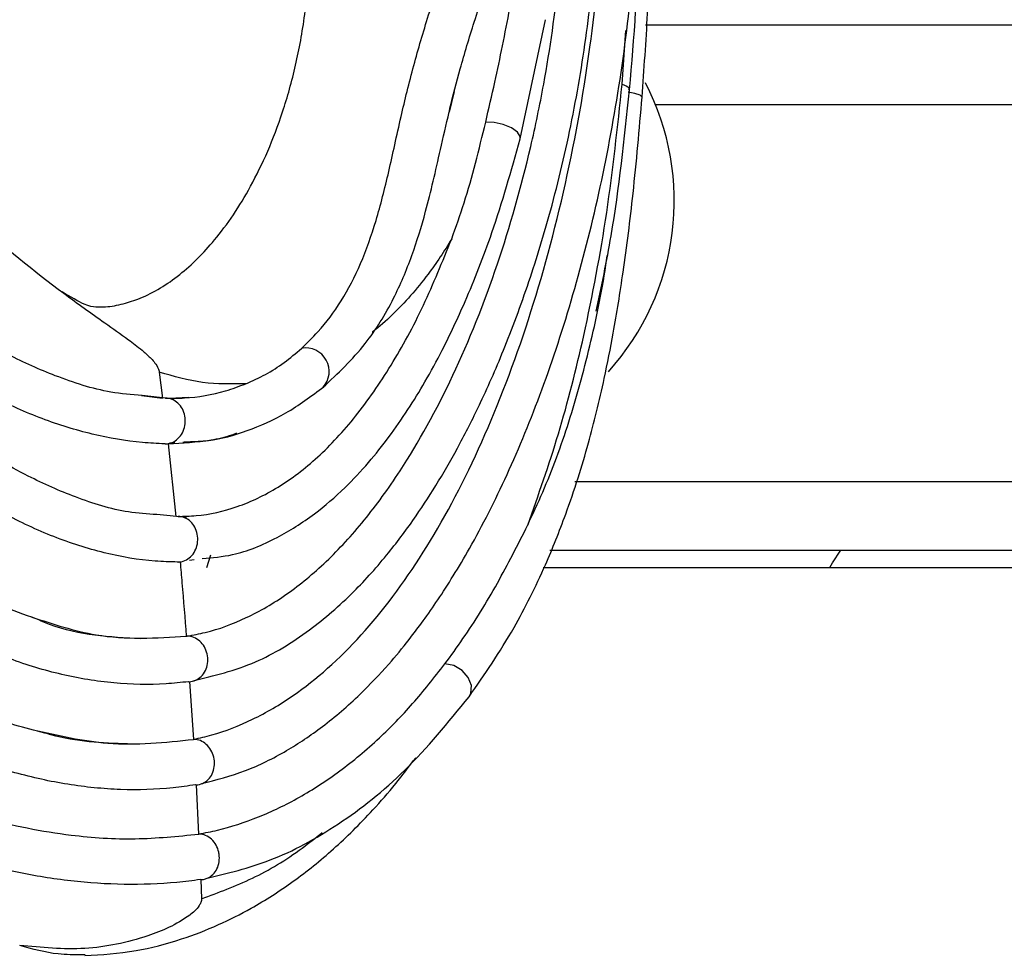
# Model space of a CAD drawing. Header units: millimetres. Extents: x 65 to 121, y 64 to 185.
# Tile 82 of 175: x 79.56 to 81.72, y 124.56 to 126.61. Entities that reach past the tile are written whole.
import ezdxf

# ---------------------------------------------------------------- set-up
doc = ezdxf.new("R2010")
doc.units = ezdxf.units.MM

msp = doc.modelspace()

# ---------------------------------------------------------------- linework, layer by layer
at = {"color": 7, "linetype": 'Continuous', "lineweight": 25}
for p, q in [((80.65655, 126.34782), (80.71195, 126.60868)), ((80.93066, 126.5978), (87.67864, 126.5978)), ((80.51207, 126.45147), (80.50072, 126.40661)), ((80.95224, 126.4228), (87.66758, 126.4228)), ((79.86626, 125.83705), (79.87346, 125.78043)), ((79.82692, 125.78603), (79.87346, 125.78043)), ((79.8983, 125.77792), (79.82838, 125.78587)), ((79.87989, 125.7802), (79.87994, 125.7802)), ((79.93078, 125.78152), (79.88806, 125.77943)), ((79.88542, 125.68005), (79.90229, 125.52148)), ((79.88868, 125.68234), (79.90008, 125.68307)), ((79.92573, 125.51928), (79.86068, 125.52539)), ((79.9072, 125.52144), (79.90721, 125.52144)), ((80.72136, 125.4478), (87.87426, 125.4478)), ((79.93258, 125.42588), (79.9429, 125.42719)), ((80.70691, 125.40983), (84.12064, 125.40983)), ((79.92534, 125.25895), (79.92745, 125.25929)), ((79.9309, 125.15955), (79.93021, 125.15955)), ((79.93262, 125.15986), (79.94092, 125.03324)), ((79.94092, 125.03324), (79.94181, 125.03343)), ((79.94621, 124.93385), (79.94576, 124.93385)), ((79.94669, 124.934), (79.95229, 124.82597)), ((79.95229, 124.82597), (79.95282, 124.82606)), ((79.95671, 124.72639), (79.95637, 124.7264)), ((79.95688, 124.72647), (79.95866, 124.68451)), ((79.70402, 124.5619), (79.69811, 124.56206))]:
    msp.add_line(p, q, dxfattribs=at)
at = {"color": 1, "linetype": 'Continuous', "lineweight": 25}
for p, q in [((80.87961, 126.46782), (80.88763, 126.58527)), ((80.77609, 125.5978), (87.82367, 125.5978)), ((79.9702, 125.40983), (79.97932, 125.43699))]:
    msp.add_line(p, q, dxfattribs=at)
at = {"color": 1, "linetype": 'Continuous', "lineweight": 25, "flags": 128}
for points in [[(80.9232, 126.43901), (80.9232, 126.43912), (80.91906, 126.44319), (80.90724, 126.44721), (80.89291, 126.45003)], [(80.65656, 126.34786), (80.65659, 126.35272), (80.6504, 126.36243), (80.63716, 126.37184), (80.61907, 126.37936), (80.59917, 126.38375), (80.58078, 126.38426)], [(81.33442, 125.40983), (81.3404, 125.41969), (81.35842, 125.4478)], [(80.54444, 125.12647), (80.5485, 125.13424), (80.54964, 125.15106), (80.54274, 125.16879), (80.52902, 125.18431), (80.51091, 125.19484), (80.49162, 125.19853)]]:
    msp.add_lwpolyline(points, dxfattribs=at)
at = {"color": 7, "linetype": 'Continuous', "lineweight": 25}
for centre, radius, start, end in [((80.4367, 126.21233), 0.55698, 317.80144, 27.59775), ((84.12246, 128.60428), 7.69444, 204.529547, 261.024879)]:
    msp.add_arc(centre, radius, start, end, dxfattribs=at)
at = {"color": 1, "linetype": 'Continuous', "lineweight": 25}
msp.add_arc((80.18672, 125.83867), 0.05141, 317.6424, 100.08155, dxfattribs=at)
at = {"color": 7, "linetype": 'Continuous', "lineweight": 25}
for points, knots in [([(80.9232, 126.43901), (80.92753, 126.49998), (80.93554, 126.61266), (80.94176, 126.76995), (80.94414, 126.89856), (80.94375, 127.00261), (80.94162, 127.09147), (80.93528, 127.23107), (80.92038, 127.38533), (80.89008, 127.54988), (80.85734, 127.67296), (80.81489, 127.78432), (80.76498, 127.87809), (80.70872, 127.95263), (80.65365, 128.00219), (80.60099, 128.03327), (80.54757, 128.05229), (80.49011, 128.05764), (80.42736, 128.04597), (80.36232, 128.01326), (80.29248, 127.95363), (80.25112, 127.88491), (80.22937, 127.84877)], [0, 0, 0, 0, 0.06989149, 0.12918998, 0.17766031, 0.21527668, 0.2473188, 0.27923941, 0.37635284, 0.42932421, 0.48547759, 0.54062412, 0.59284575, 0.64234761, 0.6905499, 0.72208484, 0.755648, 0.79957345, 0.84019174, 0.88665166, 0.94038806, 1, 1, 1, 1]), ([(79.95637, 124.7264), (79.93924, 124.72423), (79.88398, 124.71726), (79.78931, 124.71405), (79.67235, 124.72161), (79.55483, 124.74075), (79.43734, 124.77061), (79.32038, 124.81083), (79.22374, 124.85263), (79.12803, 124.90038), (79.03334, 124.95396), (78.92179, 125.02728), (78.81272, 125.10933), (78.70651, 125.19981), (78.60359, 125.29851), (78.5209, 125.38744), (78.4408, 125.48129), (78.36341, 125.58001), (78.27527, 125.706), (78.19237, 125.83938), (78.11494, 125.97965), (78.04332, 126.12651), (77.98884, 126.25416), (77.93823, 126.3853), (77.89149, 126.51974), (77.84141, 126.68565), (77.79721, 126.85555), (77.75847, 127.02873), (77.72423, 127.20417), (77.68561, 127.43016), (77.65148, 127.65188), (77.61757, 127.86771), (77.58682, 127.96425), (77.57148, 128.0124)], [0, 0, 0, 0, 0.0151888, 0.0489655, 0.0827411, 0.116515, 0.1502879, 0.1840599, 0.2178312, 0.2347128, 0.2684832, 0.3022533, 0.3360234, 0.3697931, 0.4035628, 0.4373329, 0.4542142, 0.4879846, 0.5217552, 0.5555258, 0.5892964, 0.6230672, 0.6568379, 0.6737195, 0.7074886, 0.7412568, 0.7750239, 0.8087892, 0.8425528, 0.876315, 0.9379361, 0.9690463, 1, 1, 1, 1]), ([(79.94576, 124.93385), (79.92927, 124.93149), (79.87503, 124.92373), (79.80081, 124.92178), (79.70455, 124.92812), (79.60796, 124.94374), (79.51165, 124.97068), (79.41601, 125.00566), (79.32121, 125.04845), (79.22807, 125.10106), (79.13652, 125.16053), (79.06464, 125.21348), (78.97687, 125.28604), (78.89129, 125.36486), (78.80896, 125.45144), (78.72938, 125.54361), (78.66801, 125.62178), (78.59448, 125.72474), (78.52421, 125.83282), (78.45868, 125.94745), (78.397, 126.06676), (78.33926, 126.19063), (78.28711, 126.32021), (78.2394, 126.45379), (78.20488, 126.5638), (78.16659, 126.70494), (78.13315, 126.84954), (78.10689, 126.9986), (78.08659, 127.15081), (78.07302, 127.30639), (78.06986, 127.47788), (78.0792, 127.62091), (78.09419, 127.72783), (78.11438, 127.81754), (78.14281, 127.90794), (78.17265, 127.96218), (78.18923, 127.99233)], [0, 0, 0, 0, 0.0167751, 0.0551896, 0.0743856, 0.112796, 0.1512036, 0.1703987, 0.2088035, 0.2472066, 0.2664013, 0.3048024, 0.323997, 0.3623971, 0.4007967, 0.4199911, 0.4583903, 0.4775848, 0.5159839, 0.5543833, 0.573578, 0.6119776, 0.6503777, 0.6695722, 0.7079732, 0.7271679, 0.7655697, 0.803975, 0.8231707, 0.8615885, 0.9000283, 0.9262199, 0.9457877, 0.9624863, 0.9791485, 1, 1, 1, 1]), ([(79.61588, 125.04707), (79.57189, 125.05853), (79.48812, 125.08036), (79.35144, 125.14104), (79.20656, 125.22554), (79.0553, 125.33989), (78.91653, 125.47005), (78.79584, 125.60563), (78.68756, 125.74751), (78.56946, 125.92757), (78.44339, 126.16396), (78.32677, 126.45185), (78.24587, 126.72805), (78.19321, 126.98133), (78.16649, 127.17745), (78.15411, 127.35557), (78.15247, 127.48718), (78.15986, 127.61154), (78.17381, 127.71788), (78.19874, 127.83271), (78.23326, 127.90063), (78.25087, 127.93528)], [0, 0, 0, 0, 0.0543698, 0.1035585, 0.167679, 0.2326566, 0.297491, 0.3539999, 0.4040625, 0.4606996, 0.5449176, 0.6322191, 0.7136961, 0.7699951, 0.8285727, 0.8599811, 0.8990659, 0.9217022, 0.9463163, 0.9726149, 1, 1, 1, 1]), ([(79.95866, 124.93647), (79.99072, 124.94464), (80.05305, 124.96053), (80.14164, 125.00466), (80.22566, 125.06058), (80.30043, 125.12479), (80.36336, 125.19085), (80.40911, 125.24604), (80.44473, 125.2933), (80.47701, 125.33959), (80.51084, 125.39218), (80.56281, 125.48019), (80.6299, 125.61197), (80.70617, 125.79785), (80.77372, 126.0043), (80.83057, 126.22692), (80.87507, 126.46238), (80.90592, 126.71017), (80.92028, 126.96974), (80.91393, 127.23216), (80.88713, 127.44448), (80.8512, 127.59826), (80.8184, 127.69846), (80.78188, 127.78025), (80.74869, 127.83648), (80.71352, 127.88197), (80.68601, 127.91322), (80.66531, 127.92466), (80.66082, 127.92714)], [0, 0, 0, 0, 0.0487718, 0.0947904, 0.1354741, 0.1793578, 0.213719, 0.2388081, 0.2567912, 0.2757359, 0.2964415, 0.3188925, 0.3742869, 0.4317384, 0.4909903, 0.5500222, 0.6090744, 0.6691583, 0.7305034, 0.7934066, 0.8543322, 0.8840586, 0.9130105, 0.9387668, 0.9606612, 0.9728847, 0.9941238, 1, 1, 1, 1]), ([(79.94181, 125.03343), (79.95484, 125.03641), (79.99781, 125.04625), (80.07074, 125.07464), (80.18139, 125.13908), (80.30916, 125.25242), (80.44642, 125.43529), (80.56829, 125.66264), (80.67192, 125.92926), (80.7546, 126.22606), (80.81133, 126.53342), (80.84033, 126.82544), (80.84502, 127.0784), (80.83144, 127.29775), (80.8054, 127.46577), (80.77193, 127.59343), (80.73828, 127.68564), (80.69716, 127.76394), (80.65178, 127.82264), (80.60462, 127.85649), (80.56699, 127.87575), (80.54516, 127.86955), (80.53885, 127.86776)], [0, 0, 0, 0, 0.02075208, 0.06845835, 0.11615986, 0.19907929, 0.28049072, 0.36189805, 0.44330349, 0.5246932, 0.60538424, 0.67676523, 0.73640681, 0.78523592, 0.83393148, 0.86115859, 0.88835824, 0.91584416, 0.94329958, 0.96686546, 0.99043041, 1, 1, 1, 1]), ([(79.94009, 125.16155), (79.98588, 125.17252), (80.07182, 125.1931), (80.18992, 125.26479), (80.28714, 125.34844), (80.36455, 125.43495), (80.4261, 125.51757), (80.478, 125.59792), (80.52525, 125.68088), (80.57411, 125.778), (80.62655, 125.89804), (80.67932, 126.04188), (80.73024, 126.21146), (80.77391, 126.39889), (80.80772, 126.60678), (80.82739, 126.82414), (80.82979, 127.05053), (80.81077, 127.27989), (80.77318, 127.46478), (80.72505, 127.60637), (80.67058, 127.71366), (80.60703, 127.78875), (80.56209, 127.81085), (80.54625, 127.81863)], [0, 0, 0, 0, 0.0757629, 0.1421982, 0.1984486, 0.2447872, 0.2827029, 0.3154969, 0.34808, 0.3814657, 0.4236028, 0.4726479, 0.5202007, 0.5768115, 0.6321136, 0.6883972, 0.7463984, 0.8056615, 0.8661255, 0.8986465, 0.9355823, 0.9772978, 1, 1, 1, 1]), ([(79.93021, 125.15955), (79.91379, 125.1578), (79.8598, 125.15202), (79.76702, 125.15428), (79.6526, 125.17288), (79.53884, 125.20728), (79.42663, 125.256), (79.27984, 125.33901), (79.13863, 125.44744), (79.00562, 125.57776), (78.91044, 125.68583), (78.7901, 125.84289), (78.68042, 126.01824), (78.5829, 126.20893), (78.51613, 126.35914), (78.44897, 126.53426), (78.38977, 126.72213), (78.34366, 126.91966), (78.31655, 127.10507), (78.31431, 127.25018), (78.32443, 127.33156), (78.32649, 127.34813)], [0, 0, 0, 0, 0.0218208, 0.0717529, 0.121692, 0.1714408, 0.2211847, 0.2709264, 0.3705635, 0.4202985, 0.4700328, 0.5197659, 0.6193512, 0.6690814, 0.7188118, 0.7685418, 0.8356374, 0.8892575, 0.9385371, 0.9874861, 1, 1, 1, 1]), ([(79.59645, 125.29705), (79.54553, 125.31538), (79.43992, 125.35338), (79.28646, 125.4522), (79.14536, 125.56866), (79.02534, 125.69199), (78.91849, 125.82232), (78.81596, 125.96899), (78.71192, 126.14567), (78.61727, 126.34073), (78.53379, 126.55128), (78.47558, 126.73328), (78.43524, 126.89739), (78.41022, 127.03333), (78.39353, 127.18079), (78.4021, 127.28664), (78.40644, 127.34023)], [0, 0, 0, 0, 0.0865873, 0.1795789, 0.2639202, 0.3394787, 0.4066849, 0.4780694, 0.5589729, 0.6493138, 0.7254374, 0.8093526, 0.8544571, 0.9016586, 0.9502105, 1, 1, 1, 1]), ([(79.86068, 125.52539), (79.83995, 125.52673), (79.78054, 125.53057), (79.68604, 125.56062), (79.56885, 125.61163), (79.45677, 125.6796), (79.3555, 125.75619), (79.28001, 125.82239), (79.22028, 125.88013), (79.16671, 125.93603), (79.10502, 126.00542), (79.03328, 126.09339), (78.94659, 126.21133), (78.85836, 126.3481), (78.76917, 126.50845), (78.68308, 126.6884), (78.61864, 126.86745), (78.5764, 127.03448), (78.57242, 127.13211), (78.57041, 127.18133)], [0, 0, 0, 0, 0.0366609, 0.1050743, 0.1671465, 0.2469459, 0.3106846, 0.358703, 0.3937176, 0.4292774, 0.4672739, 0.5216468, 0.5825687, 0.6603691, 0.730619, 0.8113538, 0.9019824, 0.9505836, 1, 1, 1, 1]), ([(79.90597, 125.42145), (79.88968, 125.42193), (79.83639, 125.42348), (79.74564, 125.43908), (79.63484, 125.47462), (79.52561, 125.52572), (79.41869, 125.59045), (79.31454, 125.66729), (79.21365, 125.75518), (79.11637, 125.85309), (79.02292, 125.95997), (78.90345, 126.11296), (78.79267, 126.28173), (78.69286, 126.4655), (78.6238, 126.61052), (78.5628, 126.76538), (78.52035, 126.90725), (78.49605, 127.0329), (78.48837, 127.11522), (78.48943, 127.16407), (78.48971, 127.17665)], [0, 0, 0, 0, 0.0262888, 0.0859812, 0.1456629, 0.2053351, 0.2650006, 0.3246595, 0.3843151, 0.443967, 0.5036155, 0.5632619, 0.6826704, 0.7423195, 0.8019745, 0.8616511, 0.9219544, 0.9552775, 0.9884807, 1, 1, 1, 1]), ([(79.92745, 125.25929), (79.94056, 125.26174), (79.98371, 125.26983), (80.05694, 125.2967), (80.1458, 125.34836), (80.23228, 125.4197), (80.31532, 125.5099), (80.41019, 125.64037), (80.51132, 125.82314), (80.60777, 126.06373), (80.67078, 126.28413), (80.71494, 126.49664), (80.74329, 126.69316), (80.75473, 126.90988), (80.75504, 127.05826), (80.74644, 127.13076), (80.74522, 127.1411)], [0, 0, 0, 0, 0.0306365, 0.1008126, 0.1709826, 0.2408192, 0.3106588, 0.3804969, 0.4933456, 0.6046111, 0.7086948, 0.7606137, 0.8467805, 0.9219164, 0.9888626, 1, 1, 1, 1]), ([(80.17772, 125.88928), (80.18982, 125.90102), (80.2212, 125.93147), (80.26582, 125.99152), (80.30841, 126.07288), (80.34173, 126.16739), (80.36891, 126.27427), (80.39302, 126.38823), (80.42141, 126.50459), (80.45568, 126.62102), (80.49594, 126.74179), (80.52011, 126.82661), (80.53232, 126.86944)], [0, 0, 0, 0, 0.0703177, 0.1823243, 0.2943592, 0.4063871, 0.5184295, 0.630557, 0.7247621, 0.8119942, 0.9050607, 1, 1, 1, 1]), ([(80.50077, 126.40682), (80.50138, 126.40945), (80.50826, 126.43927), (80.52548, 126.50482), (80.55667, 126.60818), (80.59726, 126.7307), (80.62048, 126.82122), (80.63286, 126.86948)], [0, 0, 0, 0, 0.0192111, 0.2175098, 0.4431568, 0.7031026, 1, 1, 1, 1]), ([(80.89568, 126.4552), (80.9056, 126.56993), (80.91751, 126.70787), (80.91239, 126.8467), (80.91153, 126.87005)], [0, 0, 0, 0, 0.8317716, 1, 1, 1, 1]), ([(79.82838, 125.78587), (79.80561, 125.78779), (79.74223, 125.79316), (79.64411, 125.82523), (79.5415, 125.87032), (79.45797, 125.91871), (79.39103, 125.96541), (79.3298, 126.01482), (79.26366, 126.07618), (79.1867, 126.16177), (79.10179, 126.27836), (79.0127, 126.43224), (78.92464, 126.63029), (78.85931, 126.76618), (78.82441, 126.83878)], [0, 0, 0, 0, 0.0565207, 0.1573269, 0.2435735, 0.3148871, 0.3716381, 0.4193795, 0.4796606, 0.5540726, 0.6422184, 0.7447953, 0.863653, 1, 1, 1, 1]), ([(79.87785, 125.68023), (79.86171, 125.681), (79.809, 125.68351), (79.73765, 125.69603), (79.64613, 125.72107), (79.57333, 125.74861), (79.48346, 125.79187), (79.41263, 125.83349), (79.32629, 125.8948), (79.25924, 125.9514), (79.17882, 126.03155), (79.11777, 126.10387), (79.04619, 126.20339), (78.97956, 126.31172), (78.90502, 126.45904), (78.8354, 126.62092), (78.78299, 126.7258), (78.7568, 126.7782)], [0, 0, 0, 0, 0.0362702, 0.118427, 0.1594786, 0.2416241, 0.2826747, 0.3648212, 0.4058737, 0.4880326, 0.5290868, 0.6112636, 0.6523183, 0.7344855, 0.8166296, 0.9083658, 1, 1, 1, 1]), ([(80.58078, 126.38426), (80.5875, 126.4134), (80.60011, 126.4681), (80.61776, 126.55137), (80.62833, 126.60585), (80.63362, 126.63313)], [0, 0, 0, 0, 0.3627395, 0.6807989, 1, 1, 1, 1]), ([(80.67288, 125.50255), (80.69611, 125.56801), (80.74256, 125.69892), (80.80054, 125.92921), (80.84919, 126.18522), (80.86946, 126.37351), (80.87961, 126.46782)], [0, 0, 0, 0, 0.2288296, 0.4575881, 0.7283225, 1, 1, 1, 1]), ([(80.82286, 125.97052), (80.83435, 126.02518), (80.86711, 126.18108), (80.88443, 126.34724), (80.89567, 126.45513)], [0, 0, 0, 0, 0.3506489, 1, 1, 1, 1]), ([(80.5444, 125.12641), (80.57813, 125.17531), (80.63873, 125.26317), (80.70716, 125.40153), (80.7522, 125.51337), (80.78281, 125.60343), (80.80508, 125.67841), (80.82406, 125.75112), (80.84243, 125.83095), (80.86247, 125.93217), (80.88388, 126.06626), (80.90568, 126.23764), (80.91704, 126.36827), (80.9232, 126.43911)], [0, 0, 0, 0, 0.1559221, 0.2801757, 0.3722693, 0.4350586, 0.4931551, 0.543415, 0.5961287, 0.6654088, 0.7556123, 0.8674541, 1, 1, 1, 1]), ([(80.22471, 125.80404), (80.25686, 125.8341), (80.31559, 125.88903), (80.37808, 125.99084), (80.41957, 126.08893), (80.44654, 126.17621), (80.46606, 126.25471), (80.48198, 126.32643), (80.49425, 126.37895), (80.50077, 126.40682)], [0, 0, 0, 0, 0.2254922, 0.4120023, 0.5662004, 0.7114661, 0.804072, 0.8960121, 1, 1, 1, 1]), ([(80.50641, 126.1291), (80.51571, 126.1551), (80.54462, 126.23594), (80.56616, 126.32431), (80.58078, 126.38426)], [0, 0, 0, 0, 0.3215464, 1, 1, 1, 1]), ([(79.96026, 125.42939), (79.98239, 125.43121), (80.0371, 125.43569), (80.11987, 125.4701), (80.20214, 125.52135), (80.26885, 125.57886), (80.32313, 125.63667), (80.36898, 125.69412), (80.41012, 125.75333), (80.44897, 125.8167), (80.49129, 125.89452), (80.54141, 126.00126), (80.60105, 126.15256), (80.63676, 126.2782), (80.65656, 126.34786)], [0, 0, 0, 0, 0.078776, 0.1946602, 0.2943785, 0.3777306, 0.4445993, 0.5050029, 0.5625097, 0.6173217, 0.6755231, 0.7578683, 0.86575, 1, 1, 1, 1]), ([(79.41379, 126.20962), (79.42982, 126.19565), (79.51016, 126.12562), (79.62076, 126.03448), (79.73428, 125.95406), (79.79158, 125.91365), (79.82467, 125.88859), (79.84623, 125.86938), (79.85901, 125.85547), (79.86513, 125.84287), (79.86596, 125.83857), (79.86626, 125.83705)], [0, 0, 0, 0, 0.1065362, 0.5340088, 0.7281572, 0.8391142, 0.9049628, 0.9448878, 0.9849882, 0.9947203, 1, 1, 1, 1]), ([(79.9072, 125.52144), (79.92038, 125.52175), (79.96349, 125.5228), (80.03703, 125.53927), (80.12657, 125.58147), (80.21376, 125.64774), (80.297, 125.73735), (80.37459, 125.84939), (80.44553, 125.97934), (80.48623, 126.07945), (80.50635, 126.12894)], [0, 0, 0, 0, 0.0593734, 0.1941317, 0.3289207, 0.4637315, 0.5985574, 0.7333805, 0.8681912, 1, 1, 1, 1]), ([(80.67284, 125.50248), (80.68394, 125.52632), (80.71724, 125.59788), (80.76486, 125.72652), (80.81001, 125.89314), (80.83621, 126.01607), (80.84587, 126.08525), (80.84685, 126.09228)], [0, 0, 0, 0, 0.1382525, 0.41502213, 0.69182369, 0.9686553, 1, 1, 1, 1]), ([(79.72699, 125.97934), (79.72044, 125.97992), (79.70744, 125.98107), (79.67127, 126.00232), (79.65331, 126.01287)], [0, 0, 0, 0, 0.5036066, 1, 1, 1, 1]), ([(80.05559, 125.81164), (80.07016, 125.81818), (80.09917, 125.8312), (80.14005, 125.8572), (80.16515, 125.87858), (80.17772, 125.88928)], [0, 0, 0, 0, 0.3348557, 0.666854, 1, 1, 1, 1]), ([(80.0556, 125.81165), (80.02398, 125.8111), (79.96007, 125.80997), (79.89775, 125.82796), (79.86626, 125.83705)], [0, 0, 0, 0, 0.4947141, 1, 1, 1, 1]), ([(79.87989, 125.7802), (79.89372, 125.78016), (79.93735, 125.78002), (79.99623, 125.78983), (80.04088, 125.80623), (80.0556, 125.81164)], [0, 0, 0, 0, 0.2371158, 0.7485372, 1, 1, 1, 1]), ([(79.91755, 125.68419), (79.92123, 125.68443), (79.93992, 125.68568), (79.9868, 125.68667), (80.05872, 125.70705), (80.14407, 125.7439), (80.19882, 125.7848), (80.22627, 125.80532)], [0, 0, 0, 0, 0.035535, 0.18021403, 0.45279635, 0.72559783, 1, 1, 1, 1]), ([(79.8792, 125.68021), (79.87947, 125.68021), (79.88462, 125.68024), (79.89469, 125.68246), (79.90763, 125.69104), (79.91741, 125.70406), (79.9229, 125.72001), (79.92351, 125.7371), (79.91918, 125.7534), (79.91039, 125.7671), (79.89813, 125.77665), (79.88756, 125.77981), (79.88146, 125.78019), (79.88021, 125.7802), (79.87994, 125.7802)], [0, 0, 0, 0, 0.0060184, 0.1136102, 0.2211997, 0.3287063, 0.436045, 0.5432229, 0.6503294, 0.7574818, 0.864955, 0.9724201, 0.9940454, 1, 1, 1, 1]), ([(80.03537, 125.70328), (80.03177, 125.70195), (80.01321, 125.69507), (79.96304, 125.68343), (79.91676, 125.68142), (79.88542, 125.68005)], [0, 0, 0, 0, 0.0720773, 0.3716258, 1, 1, 1, 1]), ([(79.8792, 125.68021), (79.87893, 125.68021), (79.87848, 125.68021), (79.87803, 125.68023), (79.87785, 125.68023)], [0, 0, 0, 0, 0.6034976, 1, 1, 1, 1]), ([(79.90706, 125.42144), (79.90733, 125.42144), (79.91245, 125.42147), (79.92248, 125.42368), (79.93534, 125.43226), (79.94502, 125.44528), (79.95041, 125.46124), (79.95092, 125.47833), (79.94651, 125.49462), (79.93767, 125.50832), (79.92539, 125.51788), (79.91482, 125.52105), (79.90873, 125.52143), (79.90748, 125.52143), (79.90721, 125.52144)], [0, 0, 0, 0, 0.0058958, 0.1135054, 0.2211188, 0.328642, 0.435972, 0.543136, 0.6502202, 0.7573468, 0.8648274, 0.9723021, 0.994181, 1, 1, 1, 1]), ([(80.49162, 125.19853), (80.50482, 125.21672), (80.54445, 125.2713), (80.60605, 125.37039), (80.65109, 125.45947), (80.67291, 125.50262)], [0, 0, 0, 0, 0.2048563, 0.6148951, 1, 1, 1, 1]), ([(79.91176, 125.42143), (79.90983, 125.42144), (79.9079, 125.42145), (79.90598, 125.42145), (79.90597, 125.42145)], [0, 0, 0, 0, 0.9938565, 1, 1, 1, 1]), ([(79.90706, 125.42144), (79.90679, 125.42144), (79.90643, 125.42144), (79.90607, 125.42145), (79.90597, 125.42145)], [0, 0, 0, 0, 0.7302138, 1, 1, 1, 1]), ([(79.91176, 125.42143), (79.9131, 125.4064), (79.91792, 125.35237), (79.92223, 125.29811), (79.92534, 125.25895)], [0, 0, 0, 0, 0.27815111, 1, 1, 1, 1]), ([(79.58724, 125.30115), (79.63406, 125.28569), (79.74682, 125.24845), (79.85947, 125.25507), (79.92534, 125.25895)], [0, 0, 0, 0, 0.41527186, 1, 1, 1, 1]), ([(79.82452, 125.25376), (79.75829, 125.2571), (79.68219, 125.26094), (79.60629, 125.29291), (79.59645, 125.29705)], [0, 0, 0, 0, 0.870382, 1, 1, 1, 1]), ([(79.9309, 125.15955), (79.93116, 125.15955), (79.93626, 125.15958), (79.94617, 125.16178), (79.95867, 125.17034), (79.96784, 125.18332), (79.97261, 125.19924), (79.97247, 125.21628), (79.96746, 125.23254), (79.95813, 125.2462), (79.94553, 125.25574), (79.93486, 125.2589), (79.92882, 125.25927), (79.92764, 125.25928), (79.92745, 125.25929)], [0, 0, 0, 0, 0.0057249, 0.1135275, 0.2213371, 0.3290395, 0.4365312, 0.5438297, 0.6510381, 0.7583019, 0.8659598, 0.9736145, 0.9958653, 1, 1, 1, 1]), ([(79.95282, 124.82606), (79.9663, 124.82876), (80.00974, 124.83744), (80.08333, 124.86142), (80.173, 124.90423), (80.26162, 124.96164), (80.34445, 125.03098), (80.42151, 125.10932), (80.46821, 125.16874), (80.49162, 125.19853)], [0, 0, 0, 0, 0.0727648, 0.2345135, 0.3962717, 0.5580425, 0.7198274, 0.8595206, 1, 1, 1, 1]), ([(79.96785, 124.72861), (80.01504, 124.73992), (80.1128, 124.76335), (80.25948, 124.84342), (80.40693, 124.95865), (80.49834, 125.0702), (80.54443, 125.12646)], [0, 0, 0, 0, 0.234851, 0.4865483, 0.7410816, 1, 1, 1, 1]), ([(79.59031, 125.05456), (79.64479, 125.042), (79.76254, 125.01484), (79.87857, 125.02681), (79.94092, 125.03324)], [0, 0, 0, 0, 0.46266801, 1, 1, 1, 1]), ([(79.79677, 125.02325), (79.74094, 125.02538), (79.68081, 125.02766), (79.6202, 125.04578), (79.61588, 125.04707)], [0, 0, 0, 0, 0.9287749, 1, 1, 1, 1]), ([(79.94621, 124.93385), (79.94646, 124.93385), (79.95154, 124.93389), (79.96141, 124.93607), (79.9738, 124.9446), (79.98282, 124.95756), (79.98743, 124.97345), (79.98712, 124.99047), (79.98196, 125.00669), (79.97251, 125.02034), (79.95985, 125.02987), (79.94915, 125.03304), (79.94314, 125.03341), (79.94197, 125.03343), (79.94181, 125.03343)], [0, 0, 0, 0, 0.0055956, 0.1134668, 0.2213485, 0.3291122, 0.4366434, 0.5439653, 0.6511846, 0.758467, 0.8661782, 0.9738844, 0.9963954, 1, 1, 1, 1]), ([(79.70317, 124.56017), (79.73986, 124.56228), (79.80696, 124.56613), (79.90774, 124.5922), (79.9932, 124.62504), (80.06073, 124.65918), (80.11419, 124.69136), (80.15983, 124.7224), (80.20435, 124.75638), (80.24794, 124.79339), (80.29104, 124.83384), (80.33666, 124.88123), (80.38266, 124.93372), (80.41319, 124.97403), (80.4277, 124.99319)], [0, 0, 0, 0, 0.1526436, 0.2791411, 0.3789824, 0.4685349, 0.5303805, 0.5924152, 0.6552301, 0.7189057, 0.7838287, 0.8500307, 0.9287246, 1, 1, 1, 1]), ([(79.19009, 124.97668), (79.19218, 124.97546), (79.2251, 124.95631), (79.29064, 124.929), (79.38552, 124.89078), (79.51319, 124.85093), (79.65646, 124.82231), (79.81415, 124.81202), (79.90625, 124.82132), (79.95229, 124.82597)], [0, 0, 0, 0, 0.0084813, 0.133261, 0.2580426, 0.3828254, 0.6325932, 0.8163047, 1, 1, 1, 1]), ([(79.95671, 124.72639), (79.95695, 124.72639), (79.96067, 124.72641), (79.96916, 124.7278), (79.98105, 124.7342), (79.99117, 124.74601), (79.99719, 124.76117), (79.99821, 124.77522), (79.99621, 124.78907), (79.99122, 124.80233), (79.98107, 124.81529), (79.96795, 124.82384), (79.95799, 124.82601), (79.95299, 124.82606), (79.95282, 124.82606)], [0, 0, 0, 0, 0.0054695, 0.0829815, 0.1907587, 0.2980475, 0.405198, 0.5123352, 0.565376, 0.6728474, 0.780569, 0.8884179, 0.9962665, 1, 1, 1, 1]), ([(79.95866, 124.68446), (79.95862, 124.68325), (79.95855, 124.6804), (79.95685, 124.67495), (79.94919, 124.66166), (79.91104, 124.63037), (79.8281, 124.59524), (79.70275, 124.56845), (79.60832, 124.57774), (79.56058, 124.58243)], [0, 0, 0, 0, 0.0051371, 0.0121265, 0.0256341, 0.0848215, 0.3192613, 0.6558639, 1, 1, 1, 1])]:
    msp.add_open_spline(points, degree=3, knots=knots, dxfattribs=at)
at = {"color": 1, "linetype": 'Continuous', "lineweight": 25}
for points, knots in [([(79.72713, 125.98021), (79.73426, 125.98006), (79.7541, 125.97964), (79.78643, 125.98593), (79.82652, 125.99884), (79.86786, 126.01961), (79.91008, 126.04896), (79.94958, 126.08423), (79.98889, 126.12726), (80.02783, 126.17911), (80.06706, 126.24348), (80.10372, 126.31806), (80.1375, 126.40626), (80.16571, 126.5062), (80.18625, 126.61873), (80.19766, 126.73927), (80.19676, 126.82181), (80.19631, 126.86305)], [0, 0, 0, 0, 0.0374886, 0.1043358, 0.1670437, 0.2428155, 0.3141351, 0.3809915, 0.4434342, 0.5147899, 0.5823569, 0.6535156, 0.7218108, 0.7927977, 0.8613782, 0.9307522, 1, 1, 1, 1]), ([(80.87961, 126.46782), (80.88601, 126.46498), (80.8962, 126.46045), (80.89431, 126.45671), (80.89361, 126.45532)], [0, 0, 0, 0, 0.6274518, 1, 1, 1, 1]), ([(80.50639, 126.129), (80.4981, 126.11555), (80.48133, 126.08832), (80.45141, 126.0465), (80.41646, 126.00345), (80.37596, 125.96161), (80.34769, 125.93609), (80.33292, 125.92481), (80.33254, 125.92452)], [0, 0, 0, 0, 0.1560441, 0.3158177, 0.5366763, 0.7624021, 0.9938436, 1, 1, 1, 1]), ([(79.95865, 124.68451), (79.99583, 124.69816), (80.06978, 124.72532), (80.15819, 124.77763), (80.20843, 124.81802), (80.223, 124.82974)], [0, 0, 0, 0, 0.4179164, 0.8311535, 1, 1, 1, 1]), ([(79.69811, 124.56206), (79.6803, 124.56189), (79.63421, 124.56146), (79.58857, 124.57447), (79.56057, 124.58246)], [0, 0, 0, 0, 0.3864568, 1, 1, 1, 1])]:
    msp.add_open_spline(points, degree=3, knots=knots, dxfattribs=at)

doc.saveas('drawing.dxf')
